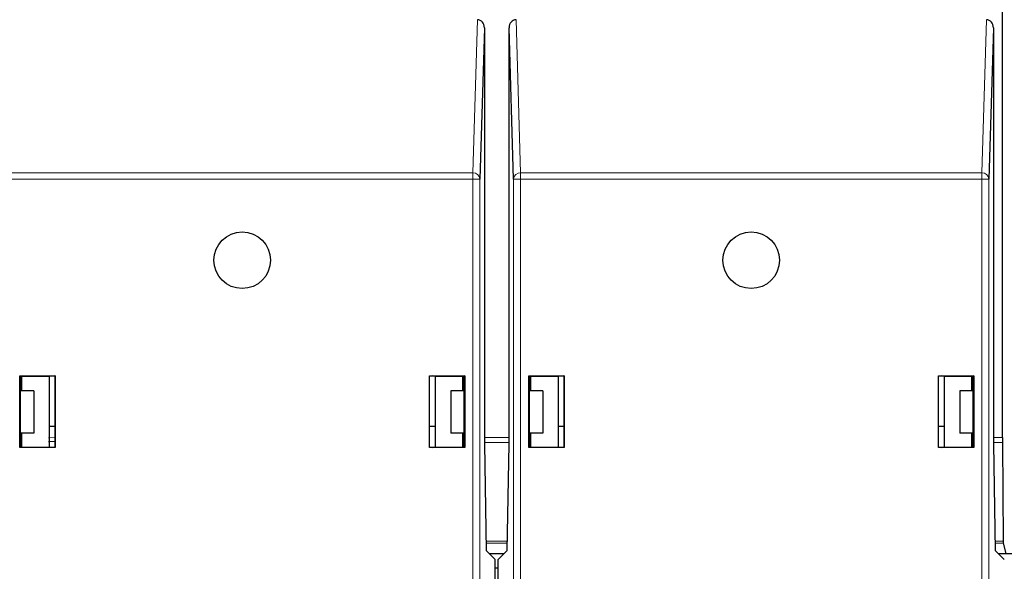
# Paper-space layout 'Blatt3' of a CAD drawing. Header units: millimetres. Extents: x 5 to 418, y 2 to 292.
# Tile 5 of 58: x 66 to 84, y 113 to 123. Entities that reach past the tile are written whole.
import ezdxf

# ---------------------------------------------------------------- set-up
doc = ezdxf.new("R2010")
doc.units = ezdxf.units.MM

psp = doc.layouts.new('Blatt3')

# ---------------------------------------------------------------- linework, layer by layer
at = {"color": 7, "linetype": 'Continuous', "lineweight": 25}
for p, q in [((83.7946, 115.5141), (83.7946, 126.8155)), ((74.6321, 122.752), (74.5513, 120.0805)), ((74.6321, 122.752), (74.6321, 115.3951)), ((75.1469, 120.0805), (75.0661, 122.752)), ((75.0661, 115.3951), (75.0661, 122.752)), ((83.6321, 122.752), (83.5513, 120.0805)), ((83.6321, 122.752), (83.6321, 115.3951)), ((66.4141, 115.3351), (66.4141, 116.6051)), ((66.4141, 116.6051), (66.4224, 116.5968)), ((66.4141, 116.6051), (67.0391, 116.6051)), ((66.4224, 116.5968), (66.4224, 115.3951)), ((66.4241, 116.5968), (66.4224, 116.5968)), ((66.4241, 116.5968), (66.4496, 116.5943)), ((66.436, 116.5874), (66.4436, 116.5949)), ((66.436, 116.5874), (66.436, 116.3374)), ((66.436, 116.5628), (66.4496, 116.5528)), ((66.4496, 116.5943), (66.9366, 116.5951)), ((66.4496, 116.3374), (66.4496, 116.5943)), ((66.9366, 116.5951), (66.9822, 116.6042)), ((66.9366, 116.5951), (66.9366, 115.3451)), ((66.9822, 116.6042), (67.0382, 116.6042)), ((67.0391, 116.6051), (67.0382, 116.6042)), ((67.0382, 116.6042), (67.0382, 115.336)), ((67.0391, 116.6051), (67.0391, 115.3351)), ((73.6591, 116.6051), (73.66, 116.6042)), ((73.6591, 116.6051), (74.2841, 116.6051)), ((73.6591, 115.3351), (73.6591, 116.6051)), ((73.66, 116.6042), (73.716, 116.6042)), ((73.66, 115.336), (73.66, 116.6042)), ((73.7616, 116.5951), (73.716, 116.6042)), ((73.7616, 116.5951), (74.2486, 116.5943)), ((73.7616, 116.5951), (73.7616, 115.3451)), ((74.2741, 116.5968), (74.2486, 116.5943)), ((74.2486, 116.3374), (74.2486, 116.5943)), ((74.2546, 116.5949), (74.2622, 116.5874)), ((74.2622, 116.3374), (74.2622, 116.5874)), ((74.2758, 116.5968), (74.2741, 116.5968)), ((74.2841, 116.6051), (74.2758, 116.5968)), ((74.2758, 115.3951), (74.2758, 116.5968)), ((74.2841, 116.6051), (74.2841, 115.3351)), ((75.4141, 115.3351), (75.4141, 116.6051)), ((75.4141, 116.6051), (75.4224, 116.5968)), ((75.4141, 116.6051), (76.0391, 116.6051)), ((75.4224, 116.5968), (75.4224, 115.3951)), ((75.4241, 116.5968), (75.4224, 116.5968)), ((75.4241, 116.5968), (75.4496, 116.5943)), ((75.436, 116.5874), (75.4436, 116.5949)), ((75.436, 116.5874), (75.436, 116.3374)), ((75.4496, 116.5943), (75.9366, 116.5951)), ((75.4496, 116.3374), (75.4496, 116.5943)), ((75.9366, 116.5951), (75.9822, 116.6042)), ((75.9366, 116.5951), (75.9366, 115.3451)), ((75.9822, 116.6042), (76.0382, 116.6042)), ((76.0391, 116.6051), (76.0382, 116.6042)), ((76.0382, 116.6042), (76.0382, 115.336)), ((76.0391, 116.6051), (76.0391, 115.3351)), ((82.6591, 116.6051), (83.2841, 116.6051)), ((82.6591, 115.3351), (82.6591, 116.6051)), ((82.6591, 116.6051), (82.66, 116.6042)), ((82.66, 116.6042), (82.716, 116.6042)), ((82.66, 115.336), (82.66, 116.6042)), ((82.7616, 116.5951), (82.716, 116.6042)), ((82.7616, 116.5951), (83.2486, 116.5943)), ((82.7616, 116.5951), (82.7616, 115.3451)), ((83.2741, 116.5968), (83.2486, 116.5943)), ((83.2486, 116.3374), (83.2486, 116.5943)), ((83.2546, 116.5949), (83.2622, 116.5874)), ((83.2622, 116.3374), (83.2622, 116.5874)), ((83.2758, 116.5968), (83.2741, 116.5968)), ((83.2841, 116.6051), (83.2758, 116.5968)), ((83.2758, 115.3951), (83.2758, 116.5968)), ((83.2841, 116.6051), (83.2841, 115.3351)), ((66.6616, 116.3374), (66.4224, 116.3374)), ((66.6616, 116.3374), (66.6616, 115.5873)), ((74.0366, 116.3374), (74.0366, 115.5873)), ((74.2758, 116.3374), (74.0366, 116.3374)), ((75.6616, 116.3374), (75.4224, 116.3374)), ((75.6616, 116.3374), (75.6616, 115.5873)), ((83.0366, 116.3374), (83.0366, 115.5873)), ((83.2758, 116.3374), (83.0366, 116.3374)), ((66.9366, 115.7124), (67.0382, 115.7124)), ((73.66, 115.7124), (73.7616, 115.7124)), ((75.9366, 115.7124), (76.0382, 115.7124)), ((82.66, 115.7124), (82.7616, 115.7124)), ((66.6616, 115.5873), (66.4224, 115.5873)), ((66.436, 115.5873), (66.436, 115.3446)), ((66.4496, 115.346), (66.4496, 115.5873)), ((67.0382, 115.441), (66.9241, 115.4374)), ((74.2758, 115.5873), (74.0366, 115.5873)), ((74.2486, 115.346), (74.2486, 115.5873)), ((74.2622, 115.3446), (74.2622, 115.5873)), ((75.6616, 115.5873), (75.4224, 115.5873)), ((75.436, 115.5873), (75.436, 115.3446)), ((75.4496, 115.346), (75.4496, 115.5873)), ((83.2758, 115.5873), (83.0366, 115.5873)), ((83.2486, 115.346), (83.2486, 115.5873)), ((83.2622, 115.3446), (83.2622, 115.5873)), ((66.4141, 115.3351), (66.4225, 115.3435)), ((67.0391, 115.3351), (66.4141, 115.3351)), ((66.4224, 115.3951), (66.4225, 115.3435)), ((66.4225, 115.3435), (66.425, 115.3435)), ((66.4496, 115.346), (66.425, 115.3435)), ((66.4496, 115.346), (66.9366, 115.3451)), ((66.9822, 115.336), (66.9366, 115.3451)), ((67.0382, 115.336), (66.9822, 115.336)), ((67.0391, 115.3351), (67.0382, 115.336)), ((73.6591, 115.3351), (73.66, 115.336)), ((74.2841, 115.3351), (73.6591, 115.3351)), ((73.716, 115.336), (73.66, 115.336)), ((73.716, 115.336), (73.7616, 115.3451)), ((73.7616, 115.3451), (74.2486, 115.346)), ((74.2486, 115.346), (74.2732, 115.3435)), ((74.2732, 115.3435), (74.2757, 115.3435)), ((74.2757, 115.3435), (74.2758, 115.3951)), ((74.2841, 115.3351), (74.2757, 115.3435)), ((74.6321, 115.3951), (74.6648, 113.5201)), ((75.0334, 113.5201), (75.0661, 115.3951)), ((75.4141, 115.3351), (75.4225, 115.3435)), ((76.0391, 115.3351), (75.4141, 115.3351)), ((75.4224, 115.3951), (75.4225, 115.3435)), ((75.4225, 115.3435), (75.425, 115.3435)), ((75.4496, 115.346), (75.425, 115.3435)), ((75.4496, 115.346), (75.9366, 115.3451)), ((75.9822, 115.336), (75.9366, 115.3451)), ((76.0382, 115.336), (75.9822, 115.336)), ((76.0391, 115.3351), (76.0382, 115.336)), ((82.6591, 115.3351), (82.66, 115.336)), ((83.2841, 115.3351), (82.6591, 115.3351)), ((82.716, 115.336), (82.66, 115.336)), ((82.716, 115.336), (82.7616, 115.3451)), ((82.7616, 115.3451), (83.2486, 115.346)), ((83.2486, 115.346), (83.2732, 115.3435)), ((83.2732, 115.3435), (83.2757, 115.3435)), ((83.2757, 115.3435), (83.2758, 115.3951)), ((83.2841, 115.3351), (83.2757, 115.3435)), ((83.6321, 115.3951), (83.6648, 113.5201)), ((83.7947, 115.4257), (83.8023, 113.6846)), ((74.6648, 113.5201), (74.8241, 113.3608)), ((74.8741, 113.3608), (75.0334, 113.5201)), ((83.6648, 113.5201), (83.8241, 113.3608)), ((83.8027, 113.648), (83.8491, 113.4624)), ((74.7226, 113.4624), (74.9756, 113.4624)), ((74.8241, 96.7702), (74.8241, 113.3608)), ((74.8741, 96.7702), (74.8741, 113.3608)), ((83.7226, 113.4624), (83.9756, 113.4624)), ((74.8241, 113.2123), (74.8741, 113.2123))]:
    psp.add_line(p, q, dxfattribs=at)
at = {"color": 7, "linetype": 'Continuous', "lineweight": 18}
for p, q in [((74.4263, 120.1888), (74.5082, 122.8951)), ((75.19, 122.8951), (75.2719, 120.1888)), ((83.4263, 120.1888), (83.5082, 122.8951)), ((66.2719, 120.1888), (74.4263, 120.1888)), ((74.4263, 120.0805), (74.4263, 120.1888)), ((75.2719, 120.0805), (75.2719, 120.1888)), ((75.2719, 120.1888), (83.4263, 120.1888)), ((83.4263, 120.0805), (83.4263, 120.1888)), ((74.4263, 120.0805), (66.2719, 120.0805)), ((74.4263, 96.4974), (74.4263, 120.0805)), ((74.4263, 120.0805), (74.5513, 120.0805)), ((74.5513, 120.0805), (74.5513, 96.4974)), ((75.1469, 96.4974), (75.1469, 120.0805)), ((75.2719, 120.0805), (75.1469, 120.0805)), ((75.2719, 120.0805), (75.2719, 96.4974)), ((83.4263, 120.0805), (75.2719, 120.0805)), ((83.4263, 96.4974), (83.4263, 120.0805)), ((83.4263, 120.0805), (83.5513, 120.0805)), ((83.5513, 120.0805), (83.5513, 96.4974)), ((66.9241, 115.5095), (67.0382, 115.5134)), ((74.6321, 115.5141), (75.0661, 115.5141)), ((83.6321, 115.5141), (83.7946, 115.5141)), ((75.0661, 115.4257), (74.6321, 115.4257)), ((83.7947, 115.4257), (83.6321, 115.4257)), ((74.6619, 113.6846), (75.0362, 113.6846)), ((75.0356, 113.648), (74.6626, 113.648)), ((83.6619, 113.6846), (83.8023, 113.6846)), ((83.8027, 113.648), (83.6626, 113.648))]:
    psp.add_line(p, q, dxfattribs=at)
at = {"color": 7, "linetype": 'Continuous', "lineweight": 25}
for centre in [(70.3491, 118.6451), (79.3491, 118.6451)]:
    psp.add_circle(centre, 0.5, dxfattribs=at)
at = {"color": 7, "linetype": 'Continuous', "lineweight": 18}
for centre, start, end in [((74.433, 120.0702), 4.98079, 93.22211), ((75.2652, 120.0702), 86.77789, 175.01921), ((83.433, 120.0702), 4.98035, 93.22256)]:
    psp.add_arc(centre, 0.1188, start, end, dxfattribs=at)
at = {"color": 7, "linetype": 'Continuous', "lineweight": 25}
for centre, major_axis, ratio, start_param, end_param in [((74.5071, 122.7508), (0.0044, 0.1443), 0.8659265, 4.7472889, 6.3093589), ((75.1911, 122.7508), (-0.0044, 0.1443), 0.8659265, 6.2570117, 7.8190817), ((83.5071, 122.7508), (0.0044, 0.1443), 0.8659265, 4.7472889, 6.3093589), ((83.7951, 115.5141), (0, 0.125), 0.0043634, 1.5707963, 2.3561945), ((83.8027, 113.773), (0, 0.125), 0.0043634, 2.3561945, 3.1241394)]:
    psp.add_ellipse(centre, major_axis=major_axis, ratio=ratio, start_param=start_param, end_param=end_param, dxfattribs=at)

doc.saveas('drawing.dxf')
